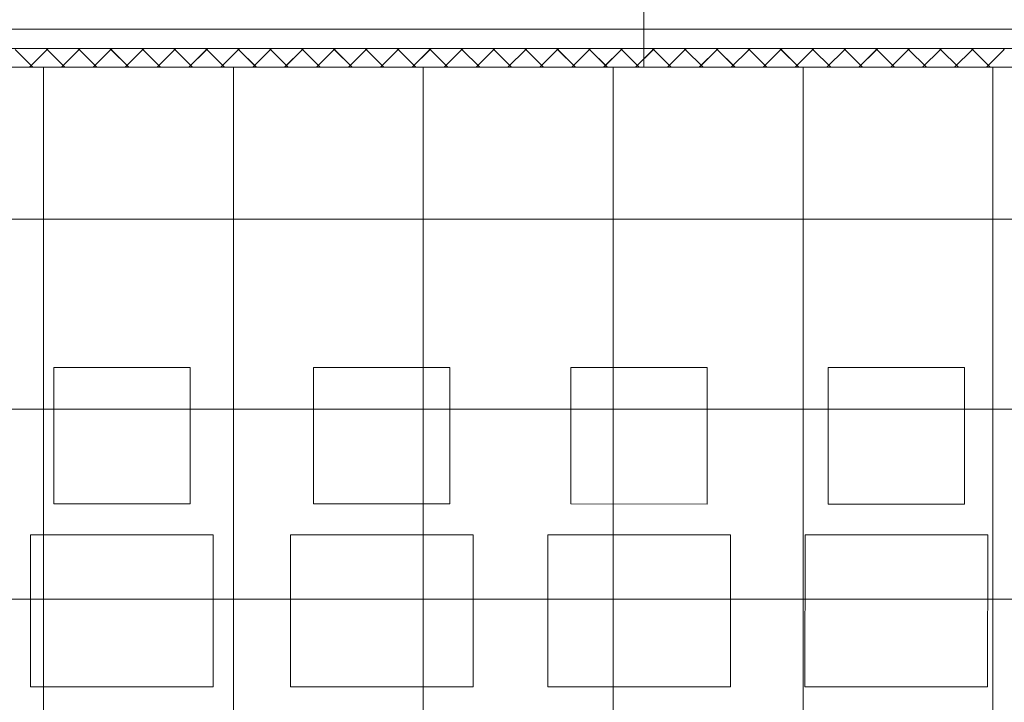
# Model space of a CAD drawing. Extents: x 229 to 926, y 37 to 878.
# Tile 155 of 162: x 574 to 638, y 621 to 666. Entities that reach past the tile are written whole.
import ezdxf
from ezdxf.lldxf.tags import DXFTag

# ---------------------------------------------------------------- set-up
doc = ezdxf.new("R2010")
doc.units = 0
doc.layers.get('0').update_dxf_attribs({"lineweight": 13})
doc.layers.add('A_BI_Innenwand', color=7, linetype='Continuous', lineweight=18, true_color=0x80ff80, plot=False)
for name, color, linetype, lineweight in [('Ausstattung', 7, 'Continuous', 25), ('Axen', 7, 'Continuous', 25), ('Axen-A03ENIVKI0', 7, 'Continuous', 25), ('Deckenspiegel', 7, 'Continuous', 25), ('Fullfläche', 7, 'Continuous', 25), ('Fullfläche-A03ENIVQI0', 7, 'Continuous', 25), ('Wände', 7, 'Continuous', 25), ('Wände-A03ENIVMI0', 7, 'Continuous', 25)]:
    doc.layers.add(name, color=color, linetype=linetype, lineweight=lineweight)
tags = doc.linetypes.add('ALL_S25', pattern=[0.001, 0, -0.001]).pattern_tags.tags
tags[6:7] = [DXFTag(74, 4), DXFTag(75, 0), DXFTag(340, '0'), DXFTag(46, 1.0), DXFTag(50, 0.0), DXFTag(44, 0.0), DXFTag(45, 0.0)]
tags[4:5] = [DXFTag(74, 4), DXFTag(75, 0), DXFTag(340, '0'), DXFTag(46, 1.0), DXFTag(50, 0.0), DXFTag(44, 0.0), DXFTag(45, 0.0)]
tags = doc.linetypes.add('ALL_S25-A03ENIVOI0', pattern=[0.001, 0, -0.001]).pattern_tags.tags
tags[6:7] = [DXFTag(74, 4), DXFTag(75, 0), DXFTag(340, '0'), DXFTag(46, 1.0), DXFTag(50, 0.0), DXFTag(44, 0.0), DXFTag(45, 0.0)]
tags[4:5] = [DXFTag(74, 4), DXFTag(75, 0), DXFTag(340, '0'), DXFTag(46, 1.0), DXFTag(50, 0.0), DXFTag(44, 0.0), DXFTag(45, 0.0)]

# ---------------------------------------------------------------- blocks, each defined once
blk = doc.blocks.new('Referenz-A03ENIVGI0', base_point=(255.728, 66.032))
at = {"layer": 'Ausstattung', "color": 0, "lineweight": -2}
for p, q in [((575.864, 634.119), (575.865, 643.094)), ((575.865, 643.094), (584.84, 643.093)), ((584.84, 643.093), (584.839, 634.118)), ((592.967, 634.117), (592.968, 643.092)), ((592.968, 643.092), (601.943, 643.09)), ((601.943, 643.09), (601.942, 634.115)), ((609.901, 634.115), (609.902, 643.09)), ((609.902, 643.09), (618.877, 643.088)), ((618.877, 643.088), (618.876, 634.113)), ((626.835, 634.113), (626.836, 643.088)), ((626.836, 643.088), (635.811, 643.086)), ((635.811, 643.086), (635.81, 634.111)), ((584.839, 634.118), (575.864, 634.119)), ((601.942, 634.115), (592.967, 634.117)), ((618.876, 634.113), (609.901, 634.115)), ((635.81, 634.111), (626.835, 634.113)), ((574.339, 622.096), (574.34, 632.087)), ((574.34, 632.087), (586.363, 632.085)), ((586.363, 632.085), (586.362, 622.094)), ((591.442, 622.094), (591.443, 632.085)), ((591.443, 632.085), (603.466, 632.083)), ((603.466, 632.083), (603.465, 622.092)), ((608.376, 622.092), (608.377, 632.083)), ((608.377, 632.083), (620.4, 632.081)), ((620.4, 632.081), (620.399, 622.09)), ((625.31, 622.09), (625.311, 632.081)), ((625.311, 632.081), (637.334, 632.079)), ((637.334, 632.079), (637.333, 622.088)), ((586.362, 622.094), (574.339, 622.096)), ((603.465, 622.092), (591.442, 622.094)), ((620.399, 622.09), (608.376, 622.092)), ((637.333, 622.088), (625.31, 622.09))]:
    blk.add_line(p, q, dxfattribs=at)
at = {"layer": 'Axen', "color": 0, "linetype": 'ALL_S25', "lineweight": -2, "ltscale": 0.13}
blk.add_line((735.547, 665.345), (301.712, 665.345), dxfattribs=at)
at = {"layer": 'Fullfläche', "color": 0, "lineweight": -2}
for p, q in [((574.495, 662.845), (573.332, 664.009)), ((574.266, 662.845), (575.428, 664.009)), ((575.428, 664.011), (575.356, 664.084)), ((575.432, 664.011), (575.504, 664.084)), ((576.595, 662.845), (575.432, 664.009)), ((576.365, 662.845), (577.528, 664.01)), ((577.528, 664.012), (577.456, 664.084)), ((577.532, 664.012), (577.604, 664.084)), ((578.695, 662.845), (577.532, 664.01)), ((578.465, 662.845), (579.628, 664.01)), ((579.628, 664.012), (579.556, 664.084)), ((579.632, 664.012), (579.704, 664.084)), ((580.796, 662.845), (579.632, 664.01)), ((580.565, 662.845), (581.728, 664.01)), ((581.728, 664.012), (581.656, 664.084)), ((581.732, 664.012), (581.804, 664.084)), ((582.896, 662.845), (581.732, 664.01)), ((582.664, 662.845), (583.828, 664.011)), ((583.828, 664.013), (583.756, 664.085)), ((583.832, 664.013), (583.904, 664.085)), ((584.997, 662.845), (583.832, 664.011)), ((584.764, 662.845), (585.928, 664.011)), ((585.928, 664.013), (585.856, 664.085)), ((585.932, 664.013), (586.004, 664.085)), ((587.097, 662.845), (585.932, 664.011)), ((586.863, 662.845), (588.028, 664.012)), ((588.028, 664.014), (587.956, 664.085)), ((588.032, 664.014), (588.104, 664.085)), ((589.197, 662.845), (588.032, 664.012)), ((588.963, 662.845), (590.128, 664.012)), ((590.128, 664.014), (590.057, 664.085)), ((590.132, 664.014), (590.203, 664.085)), ((591.298, 662.845), (590.132, 664.012)), ((591.063, 662.845), (592.228, 664.012)), ((592.228, 664.014), (592.157, 664.086)), ((592.232, 664.014), (592.303, 664.086)), ((593.398, 662.845), (592.232, 664.012)), ((593.162, 662.845), (594.328, 664.013)), ((594.328, 664.015), (594.257, 664.086)), ((594.332, 664.015), (594.403, 664.086)), ((595.499, 662.845), (594.332, 664.013)), ((595.262, 662.845), (596.428, 664.013)), ((596.428, 664.015), (596.357, 664.086)), ((596.432, 664.015), (596.503, 664.086)), ((597.599, 662.845), (596.432, 664.013)), ((597.362, 662.845), (598.528, 664.013)), ((598.528, 664.015), (598.457, 664.086)), ((598.532, 664.015), (598.603, 664.086)), ((599.7, 662.845), (598.532, 664.013)), ((599.461, 662.845), (600.628, 664.014)), ((600.628, 664.016), (600.557, 664.087)), ((600.632, 664.016), (600.703, 664.087)), ((601.8, 662.845), (600.632, 664.014)), ((601.561, 662.845), (602.728, 664.014)), ((602.728, 664.016), (602.658, 664.087)), ((602.732, 664.016), (602.803, 664.087)), ((603.9, 662.845), (602.732, 664.014)), ((603.66, 662.845), (604.828, 664.015)), ((604.828, 664.017), (604.758, 664.087)), ((604.832, 664.017), (604.903, 664.087)), ((606.001, 662.845), (604.832, 664.015)), ((605.76, 662.845), (606.928, 664.015)), ((606.928, 664.017), (606.858, 664.087)), ((606.932, 664.017), (607.002, 664.087)), ((608.101, 662.845), (606.932, 664.015)), ((607.86, 662.845), (609.028, 664.015)), ((609.028, 664.017), (608.958, 664.088)), ((609.032, 664.017), (609.102, 664.088)), ((610.202, 662.845), (609.032, 664.015)), ((609.959, 662.845), (611.128, 664.016)), ((611.128, 664.018), (611.058, 664.088)), ((611.132, 664.018), (611.202, 664.088)), ((612.302, 662.845), (611.132, 664.016)), ((612.059, 662.845), (613.228, 664.016)), ((613.228, 664.018), (613.158, 664.088)), ((613.232, 664.018), (613.302, 664.088)), ((614.402, 662.845), (613.232, 664.016)), ((614.159, 662.845), (615.328, 664.017)), ((615.328, 664.019), (615.259, 664.088)), ((615.332, 664.019), (615.402, 664.088)), ((616.503, 662.845), (615.332, 664.017)), ((616.258, 662.845), (617.428, 664.017)), ((617.428, 664.019), (617.359, 664.089)), ((617.432, 664.019), (617.502, 664.089)), ((618.603, 662.845), (617.432, 664.017)), ((618.358, 662.845), (619.528, 664.017)), ((619.528, 664.019), (619.459, 664.089)), ((619.532, 664.019), (619.602, 664.089)), ((620.704, 662.845), (619.532, 664.017)), ((620.458, 662.845), (621.628, 664.018)), ((621.628, 664.02), (621.559, 664.089)), ((621.633, 664.02), (621.702, 664.089)), ((622.804, 662.845), (621.633, 664.018)), ((622.557, 662.845), (623.728, 664.018)), ((623.728, 664.02), (623.659, 664.089)), ((623.733, 664.02), (623.802, 664.089)), ((624.905, 662.845), (623.733, 664.018)), ((624.657, 662.845), (625.828, 664.018)), ((625.828, 664.021), (625.759, 664.09)), ((625.832, 664.021), (625.901, 664.09)), ((627.005, 662.845), (625.832, 664.018)), ((626.756, 662.845), (627.928, 664.019)), ((627.928, 664.021), (627.859, 664.09)), ((627.933, 664.021), (628.001, 664.09)), ((629.105, 662.845), (627.933, 664.019)), ((628.856, 662.845), (630.028, 664.019)), ((630.028, 664.021), (629.96, 664.09)), ((630.033, 664.021), (630.101, 664.09)), ((631.206, 662.845), (630.033, 664.019)), ((630.956, 662.845), (632.128, 664.02)), ((632.128, 664.022), (632.06, 664.09)), ((632.133, 664.022), (632.201, 664.09)), ((633.306, 662.845), (632.133, 664.02)), ((633.055, 662.845), (634.228, 664.02)), ((634.228, 664.022), (634.16, 664.091)), ((634.233, 664.022), (634.301, 664.091)), ((635.407, 662.845), (634.233, 664.02)), ((635.155, 662.845), (636.328, 664.02)), ((636.328, 664.023), (636.26, 664.091)), ((636.333, 664.023), (636.401, 664.091)), ((637.507, 662.845), (636.333, 664.02)), ((637.255, 662.845), (638.428, 664.021)), ((638.428, 664.023), (638.36, 664.091))]:
    blk.add_line(p, q, dxfattribs=at)
at = {"layer": 'Wände', "color": 0, "lineweight": -2}
for p, q in [((549.335, 665.345), (674.036, 665.345)), ((674.036, 664.095), (554.23, 664.081)), ((555.336, 662.845), (673.237, 662.845))]:
    blk.add_line(p, q, dxfattribs=at)
blk = doc.blocks.new('Referenz-A03ENIVUI0', base_point=(281.599, 66.032))
at = {"layer": 'Axen-A03ENIVKI0', "color": 0, "linetype": 'ALL_S25-A03ENIVOI0', "lineweight": -2, "ltscale": 0.13}
blk.add_line((735.547, 665.346), (301.713, 665.346), dxfattribs=at)
at = {"layer": 'Deckenspiegel', "color": 0, "lineweight": -2}
for p, q in [((555.333, 662.846), (670.032, 662.845)), ((575.183, 662.846), (575.183, 467.846)), ((587.683, 662.846), (587.683, 467.846)), ((600.183, 662.846), (600.183, 467.846)), ((612.683, 662.846), (612.683, 467.846)), ((625.183, 662.845), (625.183, 467.846)), ((637.683, 662.845), (637.683, 467.846)), ((670.032, 652.846), (555.333, 652.846)), ((670.032, 640.346), (555.333, 640.346)), ((670.032, 627.846), (555.333, 627.846))]:
    blk.add_line(p, q, dxfattribs=at)
at = {"layer": 'Fullfläche-A03ENIVQI0', "color": 0, "lineweight": -2}
for p, q in [((574.492, 662.846), (573.33, 664.01)), ((574.263, 662.846), (575.426, 664.01)), ((575.426, 664.012), (575.353, 664.084)), ((575.43, 664.012), (575.502, 664.084)), ((576.593, 662.846), (575.43, 664.01)), ((576.363, 662.846), (577.526, 664.01)), ((577.526, 664.013), (577.454, 664.085)), ((577.53, 664.013), (577.602, 664.085)), ((578.693, 662.846), (577.53, 664.01)), ((578.463, 662.846), (579.626, 664.011)), ((579.626, 664.013), (579.554, 664.085)), ((579.63, 664.013), (579.702, 664.085)), ((580.794, 662.846), (579.63, 664.011)), ((580.562, 662.846), (581.726, 664.011)), ((581.726, 664.013), (581.654, 664.085)), ((581.73, 664.013), (581.802, 664.085)), ((582.894, 662.846), (581.73, 664.011)), ((582.662, 662.846), (583.826, 664.012)), ((583.826, 664.014), (583.754, 664.085)), ((583.83, 664.014), (583.901, 664.085)), ((584.994, 662.846), (583.83, 664.012)), ((584.761, 662.846), (585.926, 664.012)), ((585.926, 664.014), (585.854, 664.086)), ((585.93, 664.014), (586.001, 664.086)), ((587.095, 662.846), (585.93, 664.012)), ((586.861, 662.846), (588.026, 664.012)), ((588.026, 664.014), (587.954, 664.086)), ((588.03, 664.014), (588.101, 664.086)), ((589.195, 662.846), (588.03, 664.012)), ((588.961, 662.846), (590.126, 664.013)), ((590.126, 664.015), (590.054, 664.086)), ((590.13, 664.015), (590.201, 664.086)), ((591.295, 662.846), (590.13, 664.013)), ((591.06, 662.846), (592.226, 664.013)), ((592.226, 664.015), (592.154, 664.086)), ((592.23, 664.015), (592.301, 664.086)), ((593.396, 662.846), (592.23, 664.013)), ((593.16, 662.846), (594.326, 664.014)), ((594.326, 664.016), (594.255, 664.087)), ((594.33, 664.016), (594.401, 664.087)), ((595.496, 662.846), (594.33, 664.014)), ((595.259, 662.846), (596.426, 664.014)), ((596.426, 664.016), (596.355, 664.087)), ((596.43, 664.016), (596.501, 664.087)), ((597.597, 662.846), (596.43, 664.014)), ((597.359, 662.846), (598.526, 664.014)), ((598.526, 664.016), (598.455, 664.087)), ((598.53, 664.016), (598.601, 664.087)), ((599.697, 662.846), (598.53, 664.014)), ((599.459, 662.846), (600.625, 664.015)), ((600.625, 664.017), (600.555, 664.087)), ((600.63, 664.017), (600.7, 664.087)), ((601.797, 662.846), (600.63, 664.015)), ((601.558, 662.846), (602.725, 664.015)), ((602.725, 664.017), (602.655, 664.088)), ((602.73, 664.017), (602.8, 664.088)), ((603.898, 662.846), (602.73, 664.015)), ((603.658, 662.846), (604.825, 664.015)), ((604.825, 664.017), (604.755, 664.088)), ((604.83, 664.017), (604.9, 664.088)), ((605.998, 662.846), (604.83, 664.015)), ((605.757, 662.846), (606.925, 664.016)), ((606.925, 664.018), (606.855, 664.088)), ((606.93, 664.018), (607, 664.088)), ((608.099, 662.846), (606.93, 664.016)), ((607.857, 662.846), (609.025, 664.016)), ((609.025, 664.018), (608.955, 664.088)), ((609.03, 664.018), (609.1, 664.088)), ((610.199, 662.846), (609.03, 664.016)), ((609.957, 662.846), (611.126, 664.017)), ((611.126, 664.019), (611.056, 664.089)), ((611.13, 664.019), (611.2, 664.089)), ((612.299, 662.846), (611.13, 664.017)), ((612.056, 662.846), (613.225, 664.017)), ((613.225, 664.019), (613.156, 664.089)), ((613.23, 664.019), (613.299, 664.089)), ((614.4, 662.846), (613.23, 664.017)), ((614.156, 662.846), (615.326, 664.017)), ((615.326, 664.019), (615.256, 664.089)), ((615.33, 664.019), (615.399, 664.089)), ((616.5, 662.846), (615.33, 664.017)), ((616.256, 662.846), (617.425, 664.018)), ((617.425, 664.02), (617.356, 664.089)), ((617.43, 664.02), (617.499, 664.089)), ((618.601, 662.846), (617.43, 664.018)), ((618.355, 662.846), (619.526, 664.018)), ((619.526, 664.02), (619.456, 664.09)), ((619.53, 664.02), (619.599, 664.09)), ((620.701, 662.846), (619.53, 664.018)), ((620.455, 662.846), (621.625, 664.019)), ((621.625, 664.021), (621.556, 664.09)), ((621.63, 664.021), (621.699, 664.09)), ((622.801, 662.846), (621.63, 664.019)), ((622.554, 662.846), (623.725, 664.019)), ((623.725, 664.021), (623.656, 664.09)), ((623.73, 664.021), (623.799, 664.09)), ((624.902, 662.846), (623.73, 664.019)), ((624.654, 662.846), (625.825, 664.019)), ((625.825, 664.021), (625.756, 664.09)), ((625.83, 664.021), (625.899, 664.09)), ((627.002, 662.846), (625.83, 664.019)), ((626.754, 662.846), (627.925, 664.02)), ((627.925, 664.022), (627.857, 664.091)), ((627.93, 664.022), (627.998, 664.091)), ((629.102, 662.846), (627.93, 664.02)), ((628.853, 662.846), (630.025, 664.02)), ((630.025, 664.022), (629.957, 664.091)), ((630.03, 664.022), (630.098, 664.091)), ((631.203, 662.846), (630.03, 664.02)), ((630.953, 662.846), (632.125, 664.021)), ((632.125, 664.023), (632.057, 664.091)), ((632.13, 664.023), (632.198, 664.091)), ((633.303, 662.846), (632.13, 664.021)), ((633.052, 662.846), (634.225, 664.021)), ((634.225, 664.023), (634.157, 664.091)), ((634.23, 664.023), (634.298, 664.091)), ((635.404, 662.846), (634.23, 664.021)), ((635.152, 662.846), (636.325, 664.021)), ((636.325, 664.023), (636.257, 664.092)), ((636.33, 664.023), (636.398, 664.092)), ((637.504, 662.846), (636.33, 664.021)), ((637.252, 662.846), (638.425, 664.022)), ((638.425, 664.024), (638.357, 664.092))]:
    blk.add_line(p, q, dxfattribs=at)
at = {"layer": 'Wände-A03ENIVMI0', "color": 0, "lineweight": -2}
for p, q in [((549.333, 665.346), (674.033, 665.346)), ((674.033, 664.096), (554.228, 664.082)), ((555.334, 662.846), (673.234, 662.846))]:
    blk.add_line(p, q, dxfattribs=at)
blk = doc.blocks.new('Wand-A03ENIYGI0', base_point=(612.142, 662.849))
at = {"color": 0, "linetype": 'ByBlock', "lineweight": -2, "ltscale": 0.18}
for p, q in [((612.142, 729.312), (612.142, 719.328)), ((614.702, 729.312), (614.702, 719.328)), ((612.142, 701.628), (612.142, 667.849)), ((614.702, 701.628), (614.702, 662.849))]:
    blk.add_line(p, q, dxfattribs=at)
blk = doc.blocks.new('Wand-A03ENIYOI0', base_point=(549.335, 662.849))
at = {"color": 0, "linetype": 'ByBlock', "lineweight": -2, "ltscale": 0.18}
blk.add_line((549.335, 662.849), (614.702, 662.849), dxfattribs=at)
blk = doc.blocks.new('Wand-A03ENIYQI0', base_point=(614.702, 662.849))
at = {"color": 0, "linetype": 'ByBlock', "lineweight": -2, "ltscale": 0.18}
for p, q in [((614.702, 662.849), (614.702, 667.849)), ((614.702, 667.849), (670.035, 667.849)), ((614.702, 662.849), (670.035, 662.849))]:
    blk.add_line(p, q, dxfattribs=at)

msp = doc.modelspace()

# ---------------------------------------------------------------- block references
at = {"color": 251, "lineweight": 13, "ltscale": 0.13, "true_color": 0x606060}
for name, p in [('Referenz-A03ENIVGI0', (255.728, 66.032)), ('Referenz-A03ENIVUI0', (281.599, 66.032))]:
    msp.add_blockref(name, p, dxfattribs=at)
at = {"layer": 'A_BI_Innenwand', "ltscale": 0.18}
for name, p in [('Wand-A03ENIYGI0', (612.142, 662.849)), ('Wand-A03ENIYOI0', (549.335, 662.849)), ('Wand-A03ENIYQI0', (614.702, 662.849))]:
    msp.add_blockref(name, p, dxfattribs=at)

doc.saveas('drawing.dxf')
